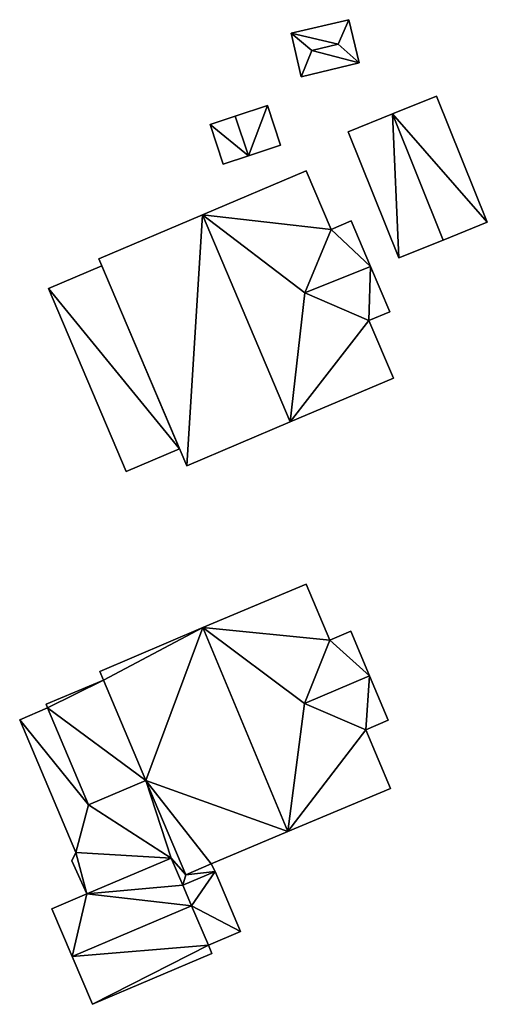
# Model space of a CAD drawing. Header units: inches. Extents: x 573046 to 573266, y 6670408 to 6670668.
# Tile 17 of 20: x 573198 to 573219, y 6670585 to 6670630. Entities that reach past the tile are written whole.
import ezdxf

# ---------------------------------------------------------------- set-up
doc = ezdxf.new("R2010")
doc.units = ezdxf.units.IN
doc.header["$MEASUREMENT"] = 0
doc.layers.add('Bygning', color=10, linetype='Continuous')

msp = doc.modelspace()

# ---------------------------------------------------------------- meshes
at = {"layer": 'Bygning', "color": 74, "true_color": 0x55aa00}
mesh = msp.add_polyface(dxfattribs=at)
corners = [(573210.19, 6670629.67, 220.66), (573212.85, 6670630.289, 219.426), (573210.19, 6670629.67, 219.202), (573212.85, 6670630.289, 220.64)]
mesh.append_faces([[corners[k] for k in face] for face in [(0, 3, 1), (0, 1, 2)]])
mesh = msp.add_polyface(dxfattribs=at)
corners = [(573212.36, 6670629.16, 220.91), (573210.19, 6670629.67, 220.66), (573211.14, 6670628.869, 220.91), (573212.85, 6670630.289, 220.64)]
mesh.append_faces([[corners[k] for k in face] for face in [(0, 3, 1), (0, 1, 2)]])
mesh = msp.add_polyface(dxfattribs=at)
corners = [(573213.32, 6670628.301, 220.7), (573212.85, 6670630.289, 220.64), (573212.36, 6670629.16, 220.91)]
mesh.append_faces([[corners[k] for k in face] for face in [(0, 1, 2)]])
mesh = msp.add_polyface(dxfattribs=at)
corners = [(573213.32, 6670628.301, 220.7), (573213.32, 6670628.301, 218.105), (573212.85, 6670630.289, 219.426), (573212.85, 6670630.289, 220.64)]
mesh.append_faces([[corners[k] for k in face] for face in [(3, 0, 2), (0, 1, 2)]])
mesh = msp.add_polyface(dxfattribs=at)
corners = [(573210.66, 6670627.67, 220.72), (573210.19, 6670629.67, 219.202), (573210.66, 6670627.67, 217.989), (573210.19, 6670629.67, 220.66)]
mesh.append_faces([[corners[k] for k in face] for face in [(0, 3, 1), (0, 1, 2)]])
mesh = msp.add_polyface(dxfattribs=at)
corners = [(573211.14, 6670628.869, 220.91), (573210.19, 6670629.67, 220.66), (573210.66, 6670627.67, 220.72)]
mesh.append_faces([[corners[k] for k in face] for face in [(0, 1, 2)]])
mesh = msp.add_polyface(dxfattribs=at)
corners = [(573213.32, 6670628.301, 220.7), (573212.36, 6670629.16, 220.91), (573211.14, 6670628.869, 220.91), (573210.66, 6670627.67, 220.72)]
mesh.append_faces([[corners[k] for k in face] for face in [(3, 0, 2), (0, 1, 2)]])
mesh = msp.add_polyface(dxfattribs=at)
corners = [(573210.66, 6670627.67, 220.72), (573210.66, 6670627.67, 217.989), (573213.32, 6670628.301, 218.105), (573213.32, 6670628.301, 220.7)]
mesh.append_faces([[corners[k] for k in face] for face in [(3, 0, 2), (0, 1, 2)]])
mesh = msp.add_polyface(dxfattribs=at)
corners = [(573216.87, 6670626.779, 218.73), (573216.87, 6670626.779, 216.269), (573214.85, 6670625.961, 216.373), (573214.85, 6670625.961, 219.73)]
mesh.append_faces([[corners[k] for k in face] for face in [(3, 0, 2), (0, 1, 2)]])
mesh = msp.add_polyface(dxfattribs=at)
corners = [(573219.21, 6670620.98, 218.73), (573216.87, 6670626.779, 218.73), (573214.85, 6670625.961, 219.73), (573217.18, 6670620.16, 219.75)]
mesh.append_faces([[corners[k] for k in face] for face in [(3, 0, 2), (0, 1, 2)]])
mesh = msp.add_polyface(dxfattribs=at)
corners = [(573219.21, 6670620.98, 218.73), (573219.21, 6670620.98, 216.199), (573216.87, 6670626.779, 216.269), (573216.87, 6670626.779, 218.73)]
mesh.append_faces([[corners[k] for k in face] for face in [(3, 0, 2), (0, 1, 2)]])
mesh = msp.add_polyface(dxfattribs=at)
corners = [(573209.11, 6670626.34, 218.48), (573209.11, 6670626.34, 217.508), (573207.63, 6670625.859, 217.347), (573207.63, 6670625.859, 219.13)]
mesh.append_faces([[corners[k] for k in face] for face in [(3, 0, 2), (0, 1, 2)]])
mesh = msp.add_polyface(dxfattribs=at)
corners = [(573208.23, 6670624.029, 219.13), (573209.11, 6670626.34, 218.48), (573207.63, 6670625.859, 219.13), (573209.71, 6670624.52, 218.48)]
mesh.append_faces([[corners[k] for k in face] for face in [(0, 3, 1), (0, 1, 2)]])
mesh = msp.add_polyface(dxfattribs=at)
corners = [(573209.71, 6670624.52, 218.48), (573209.71, 6670624.52, 216.669), (573209.11, 6670626.34, 217.508), (573209.11, 6670626.34, 218.48)]
mesh.append_faces([[corners[k] for k in face] for face in [(3, 0, 2), (0, 1, 2)]])
mesh = msp.add_polyface(dxfattribs=at)
corners = [(573206.48, 6670625.48, 218.48), (573207.63, 6670625.859, 217.347), (573206.48, 6670625.48, 217.162), (573207.63, 6670625.859, 219.13)]
mesh.append_faces([[corners[k] for k in face] for face in [(0, 3, 1), (0, 1, 2)]])
mesh = msp.add_polyface(dxfattribs=at)
corners = [(573206.48, 6670625.48, 218.48), (573207.07, 6670623.65, 218.48), (573208.23, 6670624.029, 219.13), (573207.63, 6670625.859, 219.13)]
mesh.append_faces([[corners[k] for k in face] for face in [(3, 0, 2), (0, 1, 2)]])
mesh = msp.add_polyface(dxfattribs=at)
corners = [(573212.81, 6670625.141, 218.73), (573214.85, 6670625.961, 216.373), (573212.81, 6670625.141, 216.493), (573214.85, 6670625.961, 219.73)]
mesh.append_faces([[corners[k] for k in face] for face in [(0, 3, 1), (0, 1, 2)]])
mesh = msp.add_polyface(dxfattribs=at)
corners = [(573214.85, 6670625.961, 219.73), (573215.15, 6670619.34, 218.73), (573217.18, 6670620.16, 219.75), (573212.81, 6670625.141, 218.73)]
mesh.append_faces([[corners[k] for k in face] for face in [(0, 3, 1), (0, 1, 2)]])
mesh = msp.add_polyface(dxfattribs=at)
corners = [(573207.07, 6670623.65, 218.48), (573206.48, 6670625.48, 217.162), (573207.07, 6670623.65, 216.947), (573206.48, 6670625.48, 218.48)]
mesh.append_faces([[corners[k] for k in face] for face in [(0, 3, 1), (0, 1, 2)]])
mesh = msp.add_polyface(dxfattribs=at)
corners = [(573215.15, 6670619.34, 218.73), (573212.81, 6670625.141, 216.493), (573215.15, 6670619.34, 216.415), (573212.81, 6670625.141, 218.73)]
mesh.append_faces([[corners[k] for k in face] for face in [(0, 3, 1), (0, 1, 2)]])
mesh = msp.add_polyface(dxfattribs=at)
corners = [(573209.71, 6670624.52, 218.48), (573208.23, 6670624.029, 216.84), (573209.71, 6670624.52, 216.669), (573208.23, 6670624.029, 219.13)]
mesh.append_faces([[corners[k] for k in face] for face in [(0, 3, 1), (0, 1, 2)]])
mesh = msp.add_polyface(dxfattribs=at)
corners = [(573207.07, 6670623.65, 218.48), (573207.07, 6670623.65, 216.947), (573208.23, 6670624.029, 216.84), (573208.23, 6670624.029, 219.13)]
mesh.append_faces([[corners[k] for k in face] for face in [(3, 0, 2), (0, 1, 2)]])
mesh = msp.add_polyface(dxfattribs=at)
corners = [(573210.88, 6670623.35, 219.36), (573210.88, 6670623.35, 216.615), (573206.12, 6670621.32, 216.833), (573206.12, 6670621.32, 223.4)]
mesh.append_faces([[corners[k] for k in face] for face in [(3, 0, 2), (0, 1, 2)]])
mesh = msp.add_polyface(dxfattribs=at)
corners = [(573214.9, 6670613.82, 219.27), (573213.77, 6670616.471, 219.33), (573210.15, 6670611.801, 223.49), (573210.82, 6670617.74, 221.04), (573206.12, 6670621.32, 223.4), (573212.03, 6670620.65, 219.35), (573210.88, 6670623.35, 219.36)]
mesh.append_faces([[corners[k] for k in face] for face in [(4, 3, 5), (1, 3, 2), (4, 5, 6), (2, 3, 4), (0, 1, 2)]])
mesh = msp.add_polyface(dxfattribs=at)
corners = [(573212.03, 6670620.65, 219.35), (573212.03, 6670620.65, 216.547), (573210.88, 6670623.35, 216.615), (573210.88, 6670623.35, 219.36)]
mesh.append_faces([[corners[k] for k in face] for face in [(3, 0, 2), (0, 1, 2)]])
mesh = msp.add_polyface(dxfattribs=at)
corners = [(573201.36, 6670619.301, 219.36), (573206.12, 6670621.32, 216.833), (573201.36, 6670619.301, 216.615), (573206.12, 6670621.32, 223.4)]
mesh.append_faces([[corners[k] for k in face] for face in [(0, 3, 1), (0, 1, 2)]])
mesh = msp.add_polyface(dxfattribs=at)
corners = [(573206.12, 6670621.32, 223.4), (573205.4, 6670609.789, 219.38), (573210.15, 6670611.801, 223.49), (573201.36, 6670619.301, 219.36)]
mesh.append_faces([[corners[k] for k in face] for face in [(0, 3, 1), (0, 1, 2)]])
mesh = msp.add_polyface(dxfattribs=at)
corners = [(573213.84, 6670618.949, 221.17), (573212.03, 6670620.65, 219.35), (573210.82, 6670617.74, 221.04), (573212.96, 6670621.039, 219.35)]
mesh.append_faces([[corners[k] for k in face] for face in [(0, 3, 1), (0, 1, 2)]])
mesh = msp.add_polyface(dxfattribs=at)
corners = [(573212.96, 6670621.039, 219.35), (573212.96, 6670621.039, 216.521), (573212.03, 6670620.65, 216.547), (573212.03, 6670620.65, 219.35)]
mesh.append_faces([[corners[k] for k in face] for face in [(3, 0, 2), (0, 1, 2)]])
mesh = msp.add_polyface(dxfattribs=at)
corners = [(573212.96, 6670621.039, 219.35), (573213.84, 6670618.949, 216.481), (573212.96, 6670621.039, 216.521), (573213.84, 6670618.949, 221.17)]
mesh.append_faces([[corners[k] for k in face] for face in [(0, 3, 1), (0, 1, 2)]])
mesh = msp.add_polyface(dxfattribs=at)
corners = [(573219.21, 6670620.98, 218.73), (573217.18, 6670620.16, 216.291), (573219.21, 6670620.98, 216.199), (573217.18, 6670620.16, 219.75)]
mesh.append_faces([[corners[k] for k in face] for face in [(0, 3, 1), (0, 1, 2)]])
mesh = msp.add_polyface(dxfattribs=at)
corners = [(573215.15, 6670619.34, 218.73), (573215.15, 6670619.34, 216.415), (573217.18, 6670620.16, 216.291), (573217.18, 6670620.16, 219.75)]
mesh.append_faces([[corners[k] for k in face] for face in [(3, 0, 2), (0, 1, 2)]])
mesh = msp.add_polyface(dxfattribs=at)
corners = [(573205.4, 6670609.789, 219.38), (573201.36, 6670619.301, 216.615), (573205.4, 6670609.789, 216.455), (573201.36, 6670619.301, 219.36)]
mesh.append_faces([[corners[k] for k in face] for face in [(0, 3, 1), (0, 1, 2)]])
mesh = msp.add_polyface(dxfattribs=at)
corners = [(573199.05, 6670617.93, 216.41), (573201.5, 6670618.971, 217.16), (573199.05, 6670617.93, 217.16), (573201.5, 6670618.971, 216.41)]
mesh.append_faces([[corners[k] for k in face] for face in [(0, 3, 1), (0, 1, 2)]])
mesh = msp.add_polyface(dxfattribs=at)
corners = [(573199.05, 6670617.93, 216.41), (573201.5, 6670618.971, 217.16), (573199.05, 6670617.93, 217.16), (573201.5, 6670618.971, 216.41)]
mesh.append_faces([[corners[k] for k in face] for face in [(0, 3, 1), (0, 1, 2)]])
mesh = msp.add_polyface(dxfattribs=at)
corners = [(573199.05, 6670617.93, 216.41), (573201.5, 6670618.971, 215.41), (573199.05, 6670617.93, 215.41), (573201.5, 6670618.971, 216.41)]
mesh.append_faces([[corners[k] for k in face] for face in [(0, 3, 1), (0, 1, 2)]])
mesh = msp.add_polyface(dxfattribs=at)
corners = [(573205.07, 6670610.561, 216.41), (573199.05, 6670617.93, 216.41), (573202.62, 6670609.52, 216.41), (573201.5, 6670618.971, 216.41)]
mesh.append_faces([[corners[k] for k in face] for face in [(0, 3, 1), (0, 1, 2)]])
mesh = msp.add_polyface(dxfattribs=at)
corners = [(573201.5, 6670618.971, 216.41), (573205.07, 6670610.561, 217.16), (573201.5, 6670618.971, 217.16), (573205.07, 6670610.561, 216.41)]
mesh.append_faces([[corners[k] for k in face] for face in [(0, 3, 1), (0, 1, 2)]])
mesh = msp.add_polyface(dxfattribs=at)
corners = [(573201.5, 6670618.971, 216.41), (573205.07, 6670610.561, 217.16), (573201.5, 6670618.971, 217.16), (573205.07, 6670610.561, 216.41)]
mesh.append_faces([[corners[k] for k in face] for face in [(0, 3, 1), (0, 1, 2)]])
mesh = msp.add_polyface(dxfattribs=at)
corners = [(573201.5, 6670618.971, 216.41), (573205.07, 6670610.561, 215.41), (573201.5, 6670618.971, 215.41), (573205.07, 6670610.561, 216.41)]
mesh.append_faces([[corners[k] for k in face] for face in [(0, 3, 1), (0, 1, 2)]])
mesh = msp.add_polyface(dxfattribs=at)
corners = [(573213.77, 6670616.471, 219.33), (573213.84, 6670618.949, 221.17), (573210.82, 6670617.74, 221.04), (573214.73, 6670616.869, 219.35)]
mesh.append_faces([[corners[k] for k in face] for face in [(0, 3, 1), (0, 1, 2)]])
mesh = msp.add_polyface(dxfattribs=at)
corners = [(573214.73, 6670616.869, 219.35), (573214.73, 6670616.869, 216.421), (573213.84, 6670618.949, 216.481), (573213.84, 6670618.949, 221.17)]
mesh.append_faces([[corners[k] for k in face] for face in [(3, 0, 2), (0, 1, 2)]])
mesh = msp.add_polyface(dxfattribs=at)
corners = [(573202.62, 6670609.52, 216.41), (573199.05, 6670617.93, 217.16), (573202.62, 6670609.52, 217.16), (573199.05, 6670617.93, 216.41)]
mesh.append_faces([[corners[k] for k in face] for face in [(0, 3, 1), (0, 1, 2)]])
mesh = msp.add_polyface(dxfattribs=at)
corners = [(573202.62, 6670609.52, 216.41), (573199.05, 6670617.93, 217.16), (573202.62, 6670609.52, 217.16), (573199.05, 6670617.93, 216.41)]
mesh.append_faces([[corners[k] for k in face] for face in [(0, 3, 1), (0, 1, 2)]])
mesh = msp.add_polyface(dxfattribs=at)
corners = [(573202.62, 6670609.52, 216.41), (573199.05, 6670617.93, 215.41), (573202.62, 6670609.52, 215.41), (573199.05, 6670617.93, 216.41)]
mesh.append_faces([[corners[k] for k in face] for face in [(0, 3, 1), (0, 1, 2)]])
mesh = msp.add_polyface(dxfattribs=at)
corners = [(573213.77, 6670616.471, 219.33), (573213.77, 6670616.471, 216.427), (573214.73, 6670616.869, 216.421), (573214.73, 6670616.869, 219.35)]
mesh.append_faces([[corners[k] for k in face] for face in [(3, 0, 2), (0, 1, 2)]])
mesh = msp.add_polyface(dxfattribs=at)
corners = [(573214.9, 6670613.82, 219.27), (573214.9, 6670613.82, 216.403), (573213.77, 6670616.471, 216.427), (573213.77, 6670616.471, 219.33)]
mesh.append_faces([[corners[k] for k in face] for face in [(3, 0, 2), (0, 1, 2)]])
mesh = msp.add_polyface(dxfattribs=at)
corners = [(573214.9, 6670613.82, 219.27), (573210.15, 6670611.801, 216.418), (573214.9, 6670613.82, 216.403), (573210.15, 6670611.801, 223.49)]
mesh.append_faces([[corners[k] for k in face] for face in [(0, 3, 1), (0, 1, 2)]])
mesh = msp.add_polyface(dxfattribs=at)
corners = [(573205.4, 6670609.789, 219.38), (573205.4, 6670609.789, 216.455), (573210.15, 6670611.801, 216.418), (573210.15, 6670611.801, 223.49)]
mesh.append_faces([[corners[k] for k in face] for face in [(3, 0, 2), (0, 1, 2)]])
mesh = msp.add_polyface(dxfattribs=at)
corners = [(573205.07, 6670610.561, 216.41), (573202.62, 6670609.52, 217.16), (573205.07, 6670610.561, 217.16), (573202.62, 6670609.52, 216.41)]
mesh.append_faces([[corners[k] for k in face] for face in [(0, 3, 1), (0, 1, 2)]])
mesh = msp.add_polyface(dxfattribs=at)
corners = [(573205.07, 6670610.561, 216.41), (573202.62, 6670609.52, 217.16), (573205.07, 6670610.561, 217.16), (573202.62, 6670609.52, 216.41)]
mesh.append_faces([[corners[k] for k in face] for face in [(0, 3, 1), (0, 1, 2)]])
mesh = msp.add_polyface(dxfattribs=at)
corners = [(573205.07, 6670610.561, 216.41), (573202.62, 6670609.52, 215.41), (573205.07, 6670610.561, 215.41), (573202.62, 6670609.52, 216.41)]
mesh.append_faces([[corners[k] for k in face] for face in [(0, 3, 1), (0, 1, 2)]])
mesh = msp.add_polyface(dxfattribs=at)
corners = [(573210.89, 6670604.35, 219.22), (573210.89, 6670604.35, 216.457), (573206.14, 6670602.35, 216.542), (573206.14, 6670602.35, 223.22)]
mesh.append_faces([[corners[k] for k in face] for face in [(3, 0, 2), (0, 1, 2)]])
mesh = msp.add_polyface(dxfattribs=at)
corners = [(573214.76, 6670594.961, 219.22), (573213.62, 6670597.65, 219.22), (573210.05, 6670592.98, 223.34), (573210.81, 6670598.869, 220.88), (573206.14, 6670602.35, 223.22), (573211.98, 6670601.77, 219.22), (573210.89, 6670604.35, 219.22)]
mesh.append_faces([[corners[k] for k in face] for face in [(4, 3, 5), (1, 3, 2), (4, 5, 6), (2, 3, 4), (0, 1, 2)]])
mesh = msp.add_polyface(dxfattribs=at)
corners = [(573210.89, 6670604.35, 219.22), (573211.98, 6670601.77, 216.47), (573210.89, 6670604.35, 216.457), (573211.98, 6670601.77, 219.22)]
mesh.append_faces([[corners[k] for k in face] for face in [(0, 3, 1), (0, 1, 2)]])
mesh = msp.add_polyface(dxfattribs=at)
corners = [(573201.4, 6670600.34, 219.22), (573206.14, 6670602.35, 216.542), (573201.4, 6670600.34, 216.604), (573206.14, 6670602.35, 223.22)]
mesh.append_faces([[corners[k] for k in face] for face in [(0, 3, 1), (0, 1, 2)]])
mesh = msp.add_polyface(dxfattribs=at)
corners = [(573203.52, 6670595.32, 219.3), (573205.35, 6670590.99, 219.36), (573206.521, 6670591.488, 220.352), (573206.14, 6670602.35, 223.22), (573201.4, 6670600.34, 219.22), (573201.57, 6670599.939, 219.23), (573210.05, 6670592.98, 223.34)]
mesh.append_faces([[corners[k] for k in face] for face in [(3, 5, 0), (6, 0, 2), (6, 3, 0), (3, 4, 5), (0, 1, 2)]])
mesh = msp.add_polyface(dxfattribs=at)
corners = [(573213.8, 6670600.131, 221.07), (573211.98, 6670601.77, 219.22), (573210.81, 6670598.869, 220.88), (573212.94, 6670602.18, 219.22)]
mesh.append_faces([[corners[k] for k in face] for face in [(0, 3, 1), (0, 1, 2)]])
mesh = msp.add_polyface(dxfattribs=at)
corners = [(573212.94, 6670602.18, 219.22), (573212.94, 6670602.18, 216.461), (573211.98, 6670601.77, 216.47), (573211.98, 6670601.77, 219.22)]
mesh.append_faces([[corners[k] for k in face] for face in [(3, 0, 2), (0, 1, 2)]])
mesh = msp.add_polyface(dxfattribs=at)
corners = [(573212.94, 6670602.18, 219.22), (573213.8, 6670600.131, 216.436), (573212.94, 6670602.18, 216.461), (573213.8, 6670600.131, 221.07)]
mesh.append_faces([[corners[k] for k in face] for face in [(0, 3, 1), (0, 1, 2)]])
mesh = msp.add_polyface(dxfattribs=at)
corners = [(573201.57, 6670599.939, 219.23), (573201.4, 6670600.34, 216.604), (573201.57, 6670599.939, 216.592), (573201.4, 6670600.34, 219.22)]
mesh.append_faces([[corners[k] for k in face] for face in [(0, 3, 1), (0, 1, 2)]])
mesh = msp.add_polyface(dxfattribs=at)
corners = [(573198.93, 6670598.83, 218.83), (573201.57, 6670599.939, 216.592), (573198.93, 6670598.83, 216.609), (573201.57, 6670599.939, 219.23)]
mesh.append_faces([[corners[k] for k in face] for face in [(0, 3, 1), (0, 1, 2)]])
mesh = msp.add_polyface(dxfattribs=at)
corners = [(573198.93, 6670598.83, 216.591), (573201.57, 6670599.939, 215.591), (573198.93, 6670598.83, 215.591), (573201.57, 6670599.939, 216.591)]
mesh.append_faces([[corners[k] for k in face] for face in [(0, 3, 1), (0, 1, 2)]])
mesh = msp.add_polyface(dxfattribs=at)
corners = [(573199, 6670598.67, 218.83), (573203.52, 6670595.32, 219.3), (573201.57, 6670599.939, 219.23), (573198.93, 6670598.83, 218.83), (573200.88, 6670594.211, 218.83)]
mesh.append_faces([[corners[k] for k in face] for face in [(4, 1, 0), (2, 3, 0), (0, 1, 2)]])
mesh = msp.add_polyface(dxfattribs=at)
corners = [(573200.88, 6670594.211, 216.591), (573203.52, 6670595.32, 216.591), (573199, 6670598.67, 216.591), (573201.57, 6670599.939, 216.591), (573198.93, 6670598.83, 216.591)]
mesh.append_faces([[corners[k] for k in face] for face in [(2, 1, 3), (2, 3, 4), (0, 1, 2)]])
mesh = msp.add_polyface(dxfattribs=at)
corners = [(573201.57, 6670599.939, 219.23), (573203.52, 6670595.32, 216.591), (573201.57, 6670599.939, 216.591), (573203.52, 6670595.32, 219.3)]
mesh.append_faces([[corners[k] for k in face] for face in [(0, 3, 1), (0, 1, 2)]])
mesh = msp.add_polyface(dxfattribs=at)
corners = [(573201.57, 6670599.939, 219.23), (573201.57, 6670599.939, 216.591), (573203.52, 6670595.32, 216.591), (573203.52, 6670595.32, 219.3)]
mesh.append_faces([[corners[k] for k in face] for face in [(3, 0, 2), (0, 1, 2)]])
mesh = msp.add_polyface(dxfattribs=at)
corners = [(573213.62, 6670597.65, 219.22), (573213.8, 6670600.131, 221.07), (573210.81, 6670598.869, 220.88), (573214.66, 6670598.09, 219.22)]
mesh.append_faces([[corners[k] for k in face] for face in [(0, 3, 1), (0, 1, 2)]])
mesh = msp.add_polyface(dxfattribs=at)
corners = [(573214.66, 6670598.09, 219.22), (573214.66, 6670598.09, 216.411), (573213.8, 6670600.131, 216.436), (573213.8, 6670600.131, 221.07)]
mesh.append_faces([[corners[k] for k in face] for face in [(3, 0, 2), (0, 1, 2)]])
mesh = msp.add_polyface(dxfattribs=at)
corners = [(573197.72, 6670598.109, 216.608), (573199, 6670598.67, 217.358), (573197.72, 6670598.109, 217.358), (573199, 6670598.67, 216.608)]
mesh.append_faces([[corners[k] for k in face] for face in [(0, 3, 1), (0, 1, 2)]])
mesh = msp.add_polyface(dxfattribs=at)
corners = [(573197.72, 6670598.109, 216.608), (573199, 6670598.67, 217.358), (573197.72, 6670598.109, 217.358), (573199, 6670598.67, 216.608)]
mesh.append_faces([[corners[k] for k in face] for face in [(0, 3, 1), (0, 1, 2)]])
mesh = msp.add_polyface(dxfattribs=at)
corners = [(573197.72, 6670598.109, 216.608), (573199, 6670598.67, 216.604), (573197.72, 6670598.109, 216.294), (573199, 6670598.67, 216.608)]
mesh.append_faces([[corners[k] for k in face] for face in [(0, 3, 1), (0, 1, 2)]])
mesh = msp.add_polyface(dxfattribs=at)
corners = [(573206.7, 6670591.141, 216.53), (573205.35, 6670590.99, 216.591), (573205.22, 6670590.51, 216.548), (573206.521, 6670591.488, 216.53), (573204.68, 6670591.76, 216.548), (573200.3, 6670592.01, 216.608), (573200.809, 6670590.111, 216.548), (573200.12, 6670591.631, 216.608), (573203.52, 6670595.32, 216.591), (573200.88, 6670594.211, 216.591), (573197.72, 6670598.109, 216.608), (573199, 6670598.67, 216.591)]
mesh.append_faces([[corners[k] for k in face] for face in [(9, 5, 4), (9, 4, 8), (10, 9, 11), (5, 9, 10), (4, 1, 8), (7, 6, 5), (5, 6, 4), (2, 1, 4), (0, 3, 1), (0, 1, 2)]])
mesh = msp.add_polyface(dxfattribs=at)
corners = [(573199, 6670598.67, 218.83), (573198.93, 6670598.83, 216.609), (573199, 6670598.67, 216.604), (573198.93, 6670598.83, 218.83)]
mesh.append_faces([[corners[k] for k in face] for face in [(0, 3, 1), (0, 1, 2)]])
mesh = msp.add_polyface(dxfattribs=at)
corners = [(573199, 6670598.67, 216.591), (573198.93, 6670598.83, 215.591), (573199, 6670598.67, 215.591), (573198.93, 6670598.83, 216.591)]
mesh.append_faces([[corners[k] for k in face] for face in [(0, 3, 1), (0, 1, 2)]])
mesh = msp.add_polyface(dxfattribs=at)
corners = [(573200.88, 6670594.211, 218.83), (573199, 6670598.67, 216.604), (573200.88, 6670594.211, 216.474), (573199, 6670598.67, 218.83)]
mesh.append_faces([[corners[k] for k in face] for face in [(0, 3, 1), (0, 1, 2)]])
mesh = msp.add_polyface(dxfattribs=at)
corners = [(573200.88, 6670594.211, 216.591), (573199, 6670598.67, 217.341), (573200.88, 6670594.211, 217.341), (573199, 6670598.67, 216.591)]
mesh.append_faces([[corners[k] for k in face] for face in [(0, 3, 1), (0, 1, 2)]])
mesh = msp.add_polyface(dxfattribs=at)
corners = [(573200.88, 6670594.211, 216.591), (573199, 6670598.67, 217.341), (573200.88, 6670594.211, 217.341), (573199, 6670598.67, 216.591)]
mesh.append_faces([[corners[k] for k in face] for face in [(0, 3, 1), (0, 1, 2)]])
mesh = msp.add_polyface(dxfattribs=at)
corners = [(573200.3, 6670592.01, 216.608), (573197.72, 6670598.109, 217.358), (573200.3, 6670592.01, 217.358), (573197.72, 6670598.109, 216.608)]
mesh.append_faces([[corners[k] for k in face] for face in [(0, 3, 1), (0, 1, 2)]])
mesh = msp.add_polyface(dxfattribs=at)
corners = [(573200.3, 6670592.01, 216.608), (573197.72, 6670598.109, 217.358), (573200.3, 6670592.01, 217.358), (573197.72, 6670598.109, 216.608)]
mesh.append_faces([[corners[k] for k in face] for face in [(0, 3, 1), (0, 1, 2)]])
mesh = msp.add_polyface(dxfattribs=at)
corners = [(573197.72, 6670598.109, 216.608), (573197.72, 6670598.109, 216.294), (573200.3, 6670592.01, 216.434), (573200.3, 6670592.01, 216.608)]
mesh.append_faces([[corners[k] for k in face] for face in [(3, 0, 2), (0, 1, 2)]])
mesh = msp.add_polyface(dxfattribs=at)
corners = [(573214.66, 6670598.09, 219.22), (573213.62, 6670597.65, 216.415), (573214.66, 6670598.09, 216.411), (573213.62, 6670597.65, 219.22)]
mesh.append_faces([[corners[k] for k in face] for face in [(0, 3, 1), (0, 1, 2)]])
mesh = msp.add_polyface(dxfattribs=at)
corners = [(573214.76, 6670594.961, 219.22), (573214.76, 6670594.961, 216.382), (573213.62, 6670597.65, 216.415), (573213.62, 6670597.65, 219.22)]
mesh.append_faces([[corners[k] for k in face] for face in [(3, 0, 2), (0, 1, 2)]])
mesh = msp.add_polyface(dxfattribs=at)
corners = [(573200.88, 6670594.211, 218.83), (573200.88, 6670594.211, 216.474), (573203.52, 6670595.32, 216.458), (573203.52, 6670595.32, 219.3)]
mesh.append_faces([[corners[k] for k in face] for face in [(3, 0, 2), (0, 1, 2)]])
mesh = msp.add_polyface(dxfattribs=at)
corners = [(573203.52, 6670595.32, 216.591), (573200.88, 6670594.211, 217.341), (573203.52, 6670595.32, 217.341), (573200.88, 6670594.211, 216.591)]
mesh.append_faces([[corners[k] for k in face] for face in [(0, 3, 1), (0, 1, 2)]])
mesh = msp.add_polyface(dxfattribs=at)
corners = [(573203.52, 6670595.32, 216.591), (573200.88, 6670594.211, 217.341), (573203.52, 6670595.32, 217.341), (573200.88, 6670594.211, 216.591)]
mesh.append_faces([[corners[k] for k in face] for face in [(0, 3, 1), (0, 1, 2)]])
mesh = msp.add_polyface(dxfattribs=at)
corners = [(573203.52, 6670595.32, 219.3), (573203.52, 6670595.32, 216.458), (573205.35, 6670590.99, 216.399), (573205.35, 6670590.99, 219.36)]
mesh.append_faces([[corners[k] for k in face] for face in [(3, 0, 2), (0, 1, 2)]])
mesh = msp.add_polyface(dxfattribs=at)
corners = [(573205.35, 6670590.99, 216.591), (573203.52, 6670595.32, 217.341), (573205.35, 6670590.99, 217.341), (573203.52, 6670595.32, 216.591)]
mesh.append_faces([[corners[k] for k in face] for face in [(0, 3, 1), (0, 1, 2)]])
mesh = msp.add_polyface(dxfattribs=at)
corners = [(573205.35, 6670590.99, 216.591), (573203.52, 6670595.32, 217.341), (573205.35, 6670590.99, 217.341), (573203.52, 6670595.32, 216.591)]
mesh.append_faces([[corners[k] for k in face] for face in [(0, 3, 1), (0, 1, 2)]])
mesh = msp.add_polyface(dxfattribs=at)
corners = [(573214.76, 6670594.961, 219.22), (573210.05, 6670592.98, 216.399), (573214.76, 6670594.961, 216.382), (573210.05, 6670592.98, 223.34)]
mesh.append_faces([[corners[k] for k in face] for face in [(0, 3, 1), (0, 1, 2)]])
mesh = msp.add_polyface(dxfattribs=at)
corners = [(573206.521, 6670591.488, 220.352), (573206.521, 6670591.488, 216.399), (573210.05, 6670592.98, 216.399), (573210.05, 6670592.98, 223.34)]
mesh.append_faces([[corners[k] for k in face] for face in [(3, 0, 2), (0, 1, 2)]])
mesh = msp.add_polyface(dxfattribs=at)
corners = [(573199.2, 6670589.43, 218.95), (573200.13, 6670587.23, 219.85), (573200.809, 6670590.111, 218.932), (573205.62, 6670589.57, 219.91), (573205.22, 6670590.51, 219.47), (573204.68, 6670591.76, 218.89)]
mesh.append_faces([[corners[k] for k in face] for face in [(2, 3, 4), (2, 4, 5), (1, 3, 2), (0, 1, 2)]])
mesh = msp.add_polyface(dxfattribs=at)
corners = [(573200.12, 6670591.631, 216.608), (573200.3, 6670592.01, 217.358), (573200.12, 6670591.631, 217.358), (573200.3, 6670592.01, 216.608)]
mesh.append_faces([[corners[k] for k in face] for face in [(0, 3, 1), (0, 1, 2)]])
mesh = msp.add_polyface(dxfattribs=at)
corners = [(573200.12, 6670591.631, 216.608), (573200.3, 6670592.01, 217.358), (573200.12, 6670591.631, 217.358), (573200.3, 6670592.01, 216.608)]
mesh.append_faces([[corners[k] for k in face] for face in [(0, 3, 1), (0, 1, 2)]])
mesh = msp.add_polyface(dxfattribs=at)
corners = [(573200.12, 6670591.631, 216.608), (573200.3, 6670592.01, 216.434), (573200.12, 6670591.631, 216.428), (573200.3, 6670592.01, 216.608)]
mesh.append_faces([[corners[k] for k in face] for face in [(0, 3, 1), (0, 1, 2)]])
mesh = msp.add_polyface(dxfattribs=at)
corners = [(573204.68, 6670591.76, 218.89), (573204.68, 6670591.76, 216.408), (573200.809, 6670590.111, 216.397), (573200.809, 6670590.111, 218.932)]
mesh.append_faces([[corners[k] for k in face] for face in [(3, 0, 2), (0, 1, 2)]])
mesh = msp.add_polyface(dxfattribs=at)
corners = [(573204.68, 6670591.76, 216.548), (573200.809, 6670590.111, 217.298), (573204.68, 6670591.76, 217.298), (573200.809, 6670590.111, 216.548)]
mesh.append_faces([[corners[k] for k in face] for face in [(0, 3, 1), (0, 1, 2)]])
mesh = msp.add_polyface(dxfattribs=at)
corners = [(573204.68, 6670591.76, 216.548), (573200.809, 6670590.111, 217.298), (573204.68, 6670591.76, 217.298), (573200.809, 6670590.111, 216.548)]
mesh.append_faces([[corners[k] for k in face] for face in [(0, 3, 1), (0, 1, 2)]])
mesh = msp.add_polyface(dxfattribs=at)
corners = [(573204.68, 6670591.76, 218.89), (573205.22, 6670590.51, 216.396), (573204.68, 6670591.76, 216.408), (573205.22, 6670590.51, 219.47)]
mesh.append_faces([[corners[k] for k in face] for face in [(0, 3, 1), (0, 1, 2)]])
mesh = msp.add_polyface(dxfattribs=at)
corners = [(573205.22, 6670590.51, 216.548), (573204.68, 6670591.76, 217.298), (573205.22, 6670590.51, 217.298), (573204.68, 6670591.76, 216.548)]
mesh.append_faces([[corners[k] for k in face] for face in [(0, 3, 1), (0, 1, 2)]])
mesh = msp.add_polyface(dxfattribs=at)
corners = [(573205.22, 6670590.51, 216.548), (573204.68, 6670591.76, 217.298), (573205.22, 6670590.51, 217.298), (573204.68, 6670591.76, 216.548)]
mesh.append_faces([[corners[k] for k in face] for face in [(0, 3, 1), (0, 1, 2)]])
mesh = msp.add_polyface(dxfattribs=at)
corners = [(573200.809, 6670590.111, 216.608), (573200.12, 6670591.631, 217.358), (573200.809, 6670590.111, 217.358), (573200.12, 6670591.631, 216.608)]
mesh.append_faces([[corners[k] for k in face] for face in [(0, 3, 1), (0, 1, 2)]])
mesh = msp.add_polyface(dxfattribs=at)
corners = [(573200.809, 6670590.111, 216.608), (573200.12, 6670591.631, 217.358), (573200.809, 6670590.111, 217.358), (573200.12, 6670591.631, 216.608)]
mesh.append_faces([[corners[k] for k in face] for face in [(0, 3, 1), (0, 1, 2)]])
mesh = msp.add_polyface(dxfattribs=at)
corners = [(573200.809, 6670590.111, 216.608), (573200.12, 6670591.631, 216.428), (573200.809, 6670590.111, 216.397), (573200.12, 6670591.631, 216.608)]
mesh.append_faces([[corners[k] for k in face] for face in [(0, 3, 1), (0, 1, 2)]])
mesh = msp.add_polyface(dxfattribs=at)
corners = [(573205.35, 6670590.99, 219.36), (573205.35, 6670590.99, 216.399), (573206.521, 6670591.488, 216.399), (573206.521, 6670591.488, 220.352)]
mesh.append_faces([[corners[k] for k in face] for face in [(3, 0, 2), (0, 1, 2)]])
mesh = msp.add_polyface(dxfattribs=at)
corners = [(573206.521, 6670591.488, 216.591), (573205.35, 6670590.99, 217.341), (573206.521, 6670591.488, 217.341), (573205.35, 6670590.99, 216.591)]
mesh.append_faces([[corners[k] for k in face] for face in [(0, 3, 1), (0, 1, 2)]])
mesh = msp.add_polyface(dxfattribs=at)
corners = [(573206.521, 6670591.488, 216.591), (573205.35, 6670590.99, 217.341), (573206.521, 6670591.488, 217.341), (573205.35, 6670590.99, 216.591)]
mesh.append_faces([[corners[k] for k in face] for face in [(0, 3, 1), (0, 1, 2)]])
mesh = msp.add_polyface(dxfattribs=at)
corners = [(573206.7, 6670591.141, 216.53), (573206.521, 6670591.488, 217.28), (573206.7, 6670591.141, 217.28), (573206.521, 6670591.488, 216.53)]
mesh.append_faces([[corners[k] for k in face] for face in [(0, 3, 1), (0, 1, 2)]])
mesh = msp.add_polyface(dxfattribs=at)
corners = [(573206.7, 6670591.141, 216.53), (573206.521, 6670591.488, 217.28), (573206.7, 6670591.141, 217.28), (573206.521, 6670591.488, 216.53)]
mesh.append_faces([[corners[k] for k in face] for face in [(0, 3, 1), (0, 1, 2)]])
mesh = msp.add_polyface(dxfattribs=at)
corners = [(573206.7, 6670591.141, 216.53), (573206.7, 6670591.141, 216.396), (573206.521, 6670591.488, 216.399), (573206.521, 6670591.488, 216.53)]
mesh.append_faces([[corners[k] for k in face] for face in [(3, 0, 2), (0, 1, 2)]])
mesh = msp.add_polyface(dxfattribs=at)
corners = [(573206.7, 6670591.141, 218.29), (573206.7, 6670591.141, 216.396), (573205.22, 6670590.51, 216.396), (573205.22, 6670590.51, 218.66)]
mesh.append_faces([[corners[k] for k in face] for face in [(3, 0, 2), (0, 1, 2)]])
mesh = msp.add_polyface(dxfattribs=at)
corners = [(573206.7, 6670591.141, 216.548), (573205.22, 6670590.51, 217.298), (573206.7, 6670591.141, 217.298), (573205.22, 6670590.51, 216.548)]
mesh.append_faces([[corners[k] for k in face] for face in [(0, 3, 1), (0, 1, 2)]])
mesh = msp.add_polyface(dxfattribs=at)
corners = [(573206.7, 6670591.141, 216.548), (573205.22, 6670590.51, 217.298), (573206.7, 6670591.141, 217.298), (573205.22, 6670590.51, 216.548)]
mesh.append_faces([[corners[k] for k in face] for face in [(0, 3, 1), (0, 1, 2)]])
mesh = msp.add_polyface(dxfattribs=at)
corners = [(573205.62, 6670589.57, 218.663), (573207.87, 6670588.391, 218.3), (573206.7, 6670591.141, 218.29), (573205.22, 6670590.51, 218.66), (573206.39, 6670587.76, 218.67)]
mesh.append_faces([[corners[k] for k in face] for face in [(4, 1, 0), (2, 3, 0), (0, 1, 2)]])
mesh = msp.add_polyface(dxfattribs=at)
corners = [(573207.87, 6670588.391, 218.3), (573207.87, 6670588.391, 216.38), (573206.7, 6670591.141, 216.396), (573206.7, 6670591.141, 218.29)]
mesh.append_faces([[corners[k] for k in face] for face in [(3, 0, 2), (0, 1, 2)]])
mesh = msp.add_polyface(dxfattribs=at)
corners = [(573205.22, 6670590.51, 219.47), (573205.62, 6670589.57, 218.663), (573205.22, 6670590.51, 218.66), (573205.62, 6670589.57, 219.91)]
mesh.append_faces([[corners[k] for k in face] for face in [(0, 3, 1), (0, 1, 2)]])
mesh = msp.add_polyface(dxfattribs=at)
corners = [(573200.809, 6670590.111, 218.932), (573200.809, 6670590.111, 216.397), (573199.2, 6670589.43, 216.391), (573199.2, 6670589.43, 218.95)]
mesh.append_faces([[corners[k] for k in face] for face in [(3, 0, 2), (0, 1, 2)]])
mesh = msp.add_polyface(dxfattribs=at)
corners = [(573199.2, 6670589.43, 218.95), (573199.2, 6670589.43, 216.391), (573200.13, 6670587.23, 216.352), (573200.13, 6670587.23, 219.85)]
mesh.append_faces([[corners[k] for k in face] for face in [(3, 0, 2), (0, 1, 2)]])
mesh = msp.add_polyface(dxfattribs=at)
corners = [(573205.62, 6670589.57, 219.91), (573200.13, 6670587.23, 219.85), (573206.39, 6670587.76, 219.06), (573201.06, 6670585.039, 218.95), (573206.55, 6670587.381, 218.88)]
mesh.append_faces([[corners[k] for k in face] for face in [(2, 1, 3), (2, 3, 4), (0, 1, 2)]])
mesh = msp.add_polyface(dxfattribs=at)
corners = [(573206.39, 6670587.76, 219.06), (573206.39, 6670587.76, 218.67), (573205.62, 6670589.57, 218.663), (573205.62, 6670589.57, 219.91)]
mesh.append_faces([[corners[k] for k in face] for face in [(3, 0, 2), (0, 1, 2)]])
mesh = msp.add_polyface(dxfattribs=at)
corners = [(573207.87, 6670588.391, 218.3), (573206.39, 6670587.76, 216.346), (573207.87, 6670588.391, 216.38), (573206.39, 6670587.76, 218.67)]
mesh.append_faces([[corners[k] for k in face] for face in [(0, 3, 1), (0, 1, 2)]])
mesh = msp.add_polyface(dxfattribs=at)
corners = [(573206.55, 6670587.381, 218.88), (573206.55, 6670587.381, 216.339), (573206.39, 6670587.76, 216.346), (573206.39, 6670587.76, 219.06)]
mesh.append_faces([[corners[k] for k in face] for face in [(3, 0, 2), (0, 1, 2)]])
mesh = msp.add_polyface(dxfattribs=at)
corners = [(573201.06, 6670585.039, 218.95), (573200.13, 6670587.23, 216.352), (573201.06, 6670585.039, 216.291), (573200.13, 6670587.23, 219.85)]
mesh.append_faces([[corners[k] for k in face] for face in [(0, 3, 1), (0, 1, 2)]])
mesh = msp.add_polyface(dxfattribs=at)
corners = [(573206.55, 6670587.381, 218.88), (573201.06, 6670585.039, 216.291), (573206.55, 6670587.381, 216.339), (573201.06, 6670585.039, 218.95)]
mesh.append_faces([[corners[k] for k in face] for face in [(0, 3, 1), (0, 1, 2)]])

doc.saveas('drawing.dxf')
